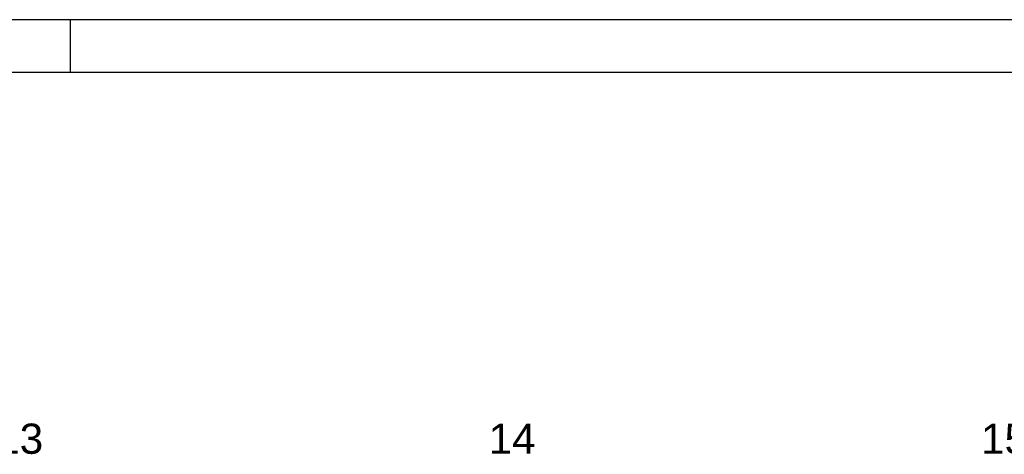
# Model space of a CAD drawing. Header units: millimetres. Extents: x -4888 to 73862, y -29046 to 15504.
# Tile 91 of 111: x 42000 to 48998, y 12411 to 15504. Entities that reach past the tile are written whole.
import ezdxf

# ---------------------------------------------------------------- set-up
doc = ezdxf.new("R2010")
doc.units = ezdxf.units.MM
doc.styles.add('Arial', font='ARIAL.TTF', dxfattribs={"height": 0.2})

# ---------------------------------------------------------------- blocks, each defined once
blk = doc.blocks.new('Unknown-1953139-1278')
at = {"color": 7, "linetype": 'Continuous'}
for p, q in [((73861.9, 15503.7), (-4888.1, 15503.7)), ((42361.9, 15128.7), (42361.9, 15503.7)), ((73486.9, 15128.7), (-4513.1, 15128.7))]:
    blk.add_line(p, q, dxfattribs=at)
blk = doc.blocks.new('GridLine-1953139-4953 - 1282')
at = {"color": 136, "linetype": 'Continuous', "style": 'Arial'}
blk.add_text('13', height=214.89, dxfattribs=at).set_placement((41833.2, 12415))
blk = doc.blocks.new('GridLine-1953139-4954 - 1282')
at = {"color": 136, "linetype": 'Continuous', "style": 'Arial'}
blk.add_text('14', height=214.89, dxfattribs=at).set_placement((45333.2, 12415))
blk = doc.blocks.new('GridLine-1953139-4955 - 1282')
at = {"color": 136, "linetype": 'Continuous', "style": 'Arial'}
blk.add_text('15', height=214.89, dxfattribs=at).set_placement((48833.2, 12415))

msp = doc.modelspace()

# ---------------------------------------------------------------- block references
for name in ['Unknown-1953139-1278', 'GridLine-1953139-4953 - 1282', 'GridLine-1953139-4954 - 1282', 'GridLine-1953139-4955 - 1282']:
    msp.add_blockref(name, (0, 0))

doc.saveas('drawing.dxf')
